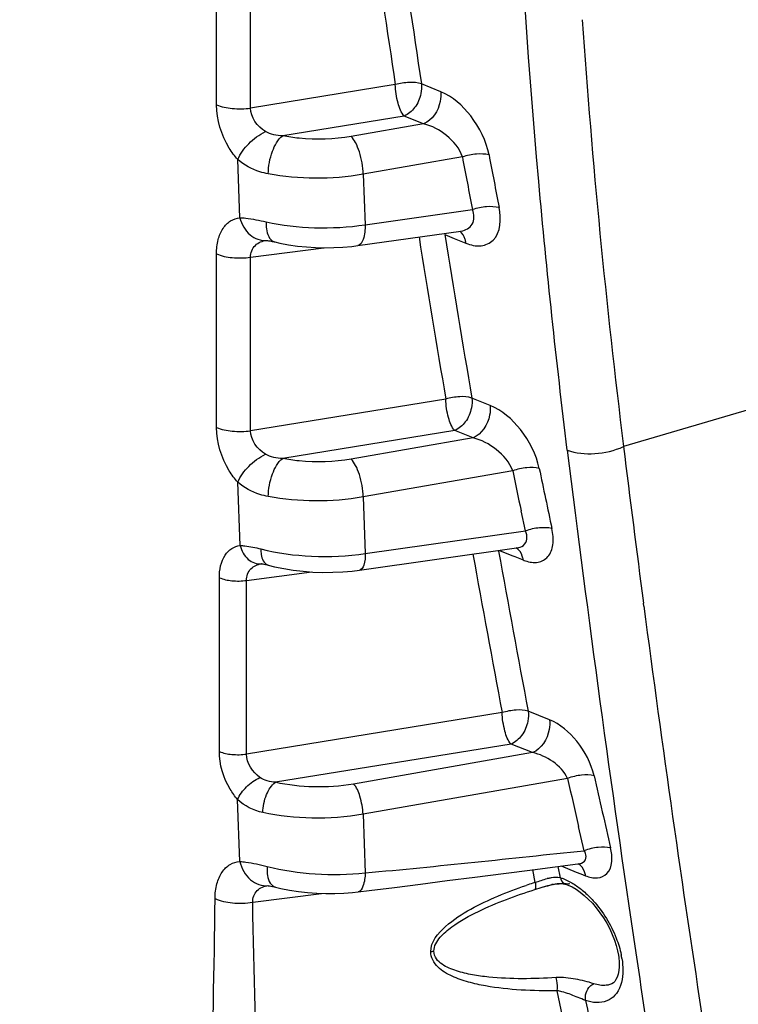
# Model space of a CAD drawing. Header units: millimetres. Extents: x 0 to 1660, y 0 to 1166.
# Tile 71 of 94: x 1292 to 1350, y 845 to 925. Entities that reach past the tile are written whole.
import ezdxf

# ---------------------------------------------------------------- set-up
doc = ezdxf.new("R2010")
doc.units = ezdxf.units.MM
doc.header["$LTSCALE"] = 65.395
doc.layers.get('0').update_dxf_attribs({"linetype": 'CONTINUOUS'})

msp = doc.modelspace()

# ---------------------------------------------------------------- linework, layer by layer
at = {"color": 9, "linetype": 'Continuous'}
for p, q in [((1307.683, 918.188), (1307.683, 932.312)), ((1310.453, 917.913), (1310.453, 932.038)), ((1322.238, 919.824), (1310.453, 917.913)), ((1325.943, 919.244), (1324.368, 919.875)), ((1322.968, 917.262), (1313.067, 915.657)), ((1324.547, 916.631), (1322.968, 917.262)), ((1324.547, 916.631), (1318.652, 915.598)), ((1309.589, 908.992), (1309.412, 913.721)), ((1327.701, 913.936), (1319.627, 912.523)), ((1319.627, 912.523), (1319.78, 908.413)), ((1319.78, 908.413), (1328.524, 909.646)), ((1326.277, 907.613), (1327.043, 907.304)), ((1327.043, 907.304), (1327.313, 907.194)), ((1327.313, 907.194), (1327.988, 906.922)), ((1310.453, 905.777), (1316.406, 906.547)), ((1307.683, 891.926), (1307.683, 906.051)), ((1310.453, 891.651), (1310.453, 905.777)), ((1358.038, 895.427), (1340.825, 890.365)), ((1329.961, 893.716), (1328.475, 894.309)), ((1326.351, 894.229), (1310.453, 891.651)), ((1327.081, 891.667), (1313.067, 889.396)), ((1328.569, 891.073), (1318.652, 889.337)), ((1328.569, 891.073), (1327.081, 891.667)), ((1331.799, 888.393), (1319.627, 886.261)), ((1309.605, 882.307), (1309.412, 887.459)), ((1319.627, 886.261), (1319.798, 881.661)), ((1332.83, 883.499), (1332.485, 885.129)), ((1319.798, 881.661), (1332.83, 883.499)), ((1330.717, 881.913), (1331.72, 881.509)), ((1331.72, 881.509), (1331.98, 881.405)), ((1331.98, 881.405), (1332.652, 881.135)), ((1310.126, 879.473), (1315.447, 880.161)), ((1307.911, 865.557), (1307.911, 879.692)), ((1310.126, 865.337), (1310.126, 879.473)), ((1342.481, 877.375), (1342.447, 877.633)), ((1330.941, 868.711), (1310.126, 865.337)), ((1334.799, 868.129), (1333.059, 868.82)), ((1331.671, 866.149), (1312.484, 863.04)), ((1333.414, 865.457), (1318.831, 862.903)), ((1333.414, 865.457), (1331.671, 866.149)), ((1336.267, 863.36), (1319.611, 860.443)), ((1309.583, 856.603), (1309.395, 861.645)), ((1319.611, 860.443), (1319.788, 855.67)), ((1337.619, 857.477), (1337.166, 859.437)), ((1333.632, 854.897), (1333.426, 855.932)), ((1335.697, 855.273), (1335.512, 856.199)), ((1335.757, 856.231), (1336.98, 855.74)), ((1336.98, 855.74), (1337.354, 855.591)), ((1337.354, 855.591), (1337.729, 855.441)), ((1310.631, 853.277), (1316.231, 854.001)), ((1339.737, 846.585), (1339.713, 846.578)), ((1335.86, 844.001), (1335.429, 846.075))]:
    msp.add_line(p, q, dxfattribs=at)
at = {"color": 7, "linetype": 'Continuous'}
for p, q in [((1319.188, 906.72), (1327.588, 907.904)), ((1327.6, 907.906), (1327.602, 907.906)), ((1311.732, 907.14), (1311.755, 907.139)), ((1311.755, 907.139), (1311.823, 907.133)), ((1311.823, 907.133), (1311.926, 907.119)), ((1311.926, 907.119), (1312.056, 907.097)), ((1312.056, 907.097), (1312.209, 907.066)), ((1312.209, 907.066), (1312.384, 907.026)), ((1312.384, 907.026), (1312.424, 907.016)), ((1312.422, 907.017), (1312.842, 906.921)), ((1312.842, 906.921), (1313.545, 906.789)), ((1313.545, 906.789), (1314.268, 906.685)), ((1314.268, 906.685), (1315.006, 906.61)), ((1315.006, 906.61), (1315.751, 906.563)), ((1315.751, 906.563), (1316.498, 906.544)), ((1316.498, 906.544), (1317.242, 906.554)), ((1317.242, 906.554), (1317.977, 906.592)), ((1317.977, 906.592), (1318.696, 906.658)), ((1318.696, 906.658), (1319.189, 906.72)), ((1319.325, 880.307), (1332.119, 882.111)), ((1332.122, 882.111), (1332.125, 882.112)), ((1311.333, 880.827), (1311.323, 880.826)), ((1311.323, 880.826), (1311.335, 880.826)), ((1311.335, 880.826), (1311.376, 880.824)), ((1311.376, 880.824), (1311.447, 880.816)), ((1311.447, 880.816), (1311.546, 880.8)), ((1311.546, 880.8), (1311.666, 880.775)), ((1311.666, 880.775), (1311.802, 880.743)), ((1311.802, 880.743), (1311.896, 880.718)), ((1311.894, 880.718), (1312.404, 880.589)), ((1311.894, 880.718), (1311.896, 880.718)), ((1312.404, 880.589), (1313.154, 880.432)), ((1313.154, 880.432), (1313.931, 880.307)), ((1313.931, 880.307), (1314.728, 880.215)), ((1314.728, 880.215), (1315.536, 880.154)), ((1315.536, 880.154), (1316.348, 880.127)), ((1316.348, 880.127), (1317.157, 880.131)), ((1317.157, 880.131), (1317.955, 880.167)), ((1317.955, 880.167), (1318.737, 880.234)), ((1318.737, 880.234), (1319.325, 880.307)), ((1331.054, 855.627), (1333.406, 855.929)), ((1333.406, 855.929), (1337.109, 856.404)), ((1337.107, 856.403), (1337.142, 856.407)), ((1337.142, 856.407), (1337.168, 856.408)), ((1324.282, 854.76), (1326.47, 855.039)), ((1326.47, 855.039), (1328.727, 855.328)), ((1328.727, 855.328), (1331.054, 855.627)), ((1311.827, 854.633), (1311.841, 854.632)), ((1311.841, 854.632), (1311.895, 854.627)), ((1311.895, 854.627), (1311.986, 854.615)), ((1311.986, 854.615), (1312.107, 854.594)), ((1312.107, 854.594), (1312.252, 854.563)), ((1312.252, 854.563), (1312.421, 854.523)), ((1312.421, 854.523), (1312.476, 854.51)), ((1312.473, 854.51), (1312.92, 854.404)), ((1312.473, 854.51), (1312.476, 854.51)), ((1312.92, 854.404), (1313.63, 854.263)), ((1313.63, 854.263), (1314.357, 854.151)), ((1319.21, 854.124), (1320.112, 854.235)), ((1320.112, 854.235), (1322.163, 854.492)), ((1322.163, 854.492), (1324.282, 854.76)), ((1334.29, 854.527), (1334.407, 854.561)), ((1334.407, 854.561), (1334.668, 854.632)), ((1334.668, 854.632), (1334.921, 854.692)), ((1334.921, 854.692), (1335.163, 854.74)), ((1335.163, 854.74), (1335.387, 854.773)), ((1335.387, 854.773), (1335.59, 854.791)), ((1335.59, 854.791), (1335.771, 854.793)), ((1335.771, 854.793), (1335.922, 854.782)), ((1335.922, 854.782), (1336.04, 854.762)), ((1336.04, 854.762), (1336.104, 854.745)), ((1336.104, 854.745), (1336.106, 854.744)), ((1336.106, 854.744), (1336.327, 854.665)), ((1336.327, 854.665), (1336.636, 854.521)), ((1336.636, 854.521), (1336.96, 854.335)), ((1336.96, 854.335), (1337.292, 854.107)), ((1314.357, 854.151), (1315.097, 854.069)), ((1315.097, 854.069), (1315.841, 854.014)), ((1315.841, 854.014), (1316.585, 853.988)), ((1316.585, 853.988), (1317.323, 853.99)), ((1317.323, 853.99), (1318.049, 854.019)), ((1318.049, 854.019), (1318.758, 854.074)), ((1318.758, 854.074), (1319.211, 854.124)), ((1337.292, 854.107), (1337.626, 853.84)), ((1337.626, 853.84), (1337.958, 853.536)), ((1337.958, 853.536), (1338.285, 853.198)), ((1338.285, 853.198), (1338.603, 852.827)), ((1338.603, 852.827), (1338.908, 852.428)), ((1338.908, 852.428), (1339.194, 852.006)), ((1339.194, 852.006), (1339.459, 851.566)), ((1339.459, 851.566), (1339.698, 851.114)), ((1339.698, 851.114), (1339.908, 850.656)), ((1339.908, 850.656), (1340.086, 850.2)), ((1340.086, 850.2), (1340.232, 849.749)), ((1340.232, 849.749), (1340.343, 849.313)), ((1340.343, 849.313), (1340.409, 848.963)), ((1340.409, 848.962), (1340.436, 848.771)), ((1340.436, 848.771), (1340.469, 848.391)), ((1340.471, 848.036), (1340.442, 847.712)), ((1340.469, 848.391), (1340.471, 848.036)), ((1340.308, 847.183), (1340.211, 846.985)), ((1340.387, 847.427), (1340.308, 847.183)), ((1340.442, 847.712), (1340.387, 847.427)), ((1339.871, 846.642), (1339.714, 846.578)), ((1339.997, 846.726), (1339.871, 846.642)), ((1340.107, 846.836), (1339.997, 846.726)), ((1340.211, 846.985), (1340.107, 846.836))]:
    msp.add_line(p, q, dxfattribs=at)
at = {"color": 9, "linetype": 'Continuous'}
for centre, radius, start, end in [((2710.002, 1129.614), 1403.531, 188.047151, 188.596413), ((2710.828, 1129.434), 1402.208, 188.038833, 188.595028), ((1987.478, 970.573), 651.609, 184.001152, 187.070589), ((2768.569, 1188.063), 1466.713, 190.77186, 190.942527), ((2769.472, 1187.909), 1465.409, 190.768999, 190.939645), ((2699.244, 1127.938), 1392.643, 189.110761, 189.66093), ((2700.058, 1127.757), 1391.308, 189.10407, 189.659393), ((1312.558, 907.569), 0.569, 246.87133, 256.17247), ((2968.655, 1091.28), 1640.182, 187.036173, 187.484523), ((2950.259, 1089.147), 1626.241, 187.03116, 188.485795), ((2757.236, 1186.175), 1456.209, 191.799723, 191.93092), ((2757.752, 1185.942), 1454.509, 191.796727, 191.993533), ((2688.614, 1126.079), 1381.852, 190.190105, 190.733925), ((2689.405, 1125.895), 1380.493, 190.182445, 190.732241), ((1312.035, 881.238), 0.539, 248.01861, 254.78173), ((1333.845, 884.105), 3.201, 248.11253, 251.49912), ((2942.864, 1087.807), 1614.159, 187.49077, 188.716887), ((2745.993, 1184.104), 1445.753, 192.817857, 192.977341), ((2746.248, 1183.807), 1443.783, 192.814744, 193.053994), ((1335.856, 850.712), 4.67, 104.34342, 105.38191), ((1335.387, 854.288), 1.033, 72.53486, 75.62009), ((1312.625, 855.096), 0.606, 246.97247, 255.48991), ((1346.068, 815.89), 40.941, 107.97927, 108.76284), ((1346.574, 814.337), 42.575, 107.69684, 107.98236), ((1333.735, 847.577), 7.049, 9.08588, 11.67666), ((2928.073, 1085.871), 1603.815, 188.487032, 188.897027), ((2117.679, 2637.661), 1975.066, 245.177376, 245.774385), ((2675.896, 1123.217), 1366.721, 191.733328, 191.974014)]:
    msp.add_arc(centre, radius, start, end, dxfattribs=at)
at = {"color": 7, "linetype": 'Continuous'}
for centre, radius, start, end in [((1336.426, 848.212), 6.655, 101.402, 102.40167), ((1336.036, 853.4), 1.415, 73.33502, 76.18058), ((2112.986, 2627.091), 1963.594, 245.172202, 245.772714)]:
    msp.add_arc(centre, radius, start, end, dxfattribs=at)
at = {"color": 9, "linetype": 'Continuous'}
for points, knots in [([(1336.248, 890.08), (1335.351, 897.349), (1332.272, 926.201), (1331.126, 955.264), (1331.435, 976.953)], [0, 0, 0, 0, 0.252424, 1, 1, 1, 1]), ([(1324.368, 919.875), (1324.058, 919.998), (1323.315, 920.032), (1322.61, 919.919), (1322.238, 919.824)], [0, 0, 0, 0, 0.465269, 1, 1, 1, 1]), ([(1322.968, 917.262), (1322.7, 917.544), (1322.395, 918.437), (1322.247, 919.315), (1322.238, 919.824)], [0, 0, 0, 0, 0.433685, 1, 1, 1, 1]), ([(1324.368, 919.875), (1324.406, 919.615), (1324.336, 918.927), (1323.925, 917.941), (1323.3, 917.413), (1322.968, 917.262)], [0, 0, 0, 0, 0.252249, 0.64978, 1, 1, 1, 1]), ([(1325.943, 919.244), (1325.972, 918.983), (1325.903, 917.968), (1325.25, 916.911), (1324.547, 916.631)], [0, 0, 0, 0, 0.25753, 1, 1, 1, 1]), ([(1329.871, 914.097), (1329.652, 915.246), (1328.633, 917.292), (1326.914, 918.857), (1325.943, 919.244)], [0, 0, 0, 0, 0.528099, 1, 1, 1, 1]), ([(1309.412, 913.721), (1309.151, 914.009), (1308.194, 915.314), (1307.682, 916.962), (1307.683, 918.188)], [0, 0, 0, 0, 0.24123, 1, 1, 1, 1]), ([(1307.683, 918.188), (1308.081, 918.009), (1309.018, 917.826), (1309.959, 917.841), (1310.453, 917.913)], [0, 0, 0, 0, 0.466868, 1, 1, 1, 1]), ([(1309.412, 913.721), (1309.602, 914.209), (1310.277, 915.097), (1311.155, 915.762), (1311.662, 916)], [0, 0, 0, 0, 0.483315, 1, 1, 1, 1]), ([(1327.701, 913.936), (1327.481, 914.624), (1326.512, 915.78), (1325.227, 916.47), (1324.547, 916.631)], [0, 0, 0, 0, 0.507759, 1, 1, 1, 1]), ([(1311.896, 912.556), (1311.898, 913.18), (1312.114, 914.289), (1312.662, 915.359), (1313.067, 915.657)], [0, 0, 0, 0, 0.553876, 1, 1, 1, 1]), ([(1318.652, 915.598), (1317.255, 915.354), (1315.356, 915.295), (1313.507, 915.566), (1313.067, 915.657)], [0, 0, 0, 0, 0.759313, 1, 1, 1, 1]), ([(1319.627, 912.523), (1319.605, 913.139), (1319.451, 914.029), (1319.056, 915.046), (1318.799, 915.457), (1318.652, 915.598)], [0, 0, 0, 0, 0.564892, 0.813446, 1, 1, 1, 1]), ([(1311.896, 912.556), (1311.662, 912.601), (1310.769, 912.819), (1309.917, 913.262), (1309.412, 913.721)], [0, 0, 0, 0, 0.258837, 1, 1, 1, 1]), ([(1329.871, 914.097), (1329.543, 914.184), (1328.796, 914.2), (1328.073, 914.059), (1327.701, 913.937)], [0, 0, 0, 0, 0.463699, 1, 1, 1, 1]), ([(1319.627, 912.523), (1318.337, 912.297), (1315.744, 912.098), (1313.15, 912.313), (1311.896, 912.556)], [0, 0, 0, 0, 0.506323, 1, 1, 1, 1]), ([(1327.603, 907.906), (1327.951, 907.955), (1328.748, 908.374), (1328.656, 909.271), (1328.524, 909.646)], [0, 0, 0, 0, 0.468942, 1, 1, 1, 1]), ([(1327.988, 906.922), (1328.375, 906.766), (1329.169, 906.567), (1330.838, 907.321), (1330.863, 908.93), (1330.693, 909.811)], [0, 0, 0, 0, 0.249289, 0.4641, 1, 1, 1, 1]), ([(1330.693, 909.811), (1330.365, 909.897), (1329.618, 909.911), (1328.896, 909.769), (1328.524, 909.645)], [0, 0, 0, 0, 0.463603, 1, 1, 1, 1]), ([(1307.683, 906.051), (1307.683, 906.438), (1307.758, 907.162), (1308.141, 908.113), (1308.774, 908.776), (1309.322, 908.963), (1309.589, 908.992)], [0, 0, 0, 0, 0.303296, 0.564497, 0.789461, 1, 1, 1, 1]), ([(1309.589, 908.992), (1309.72, 908.464), (1310.217, 907.501), (1311.284, 907.092), (1311.749, 907.143)], [0, 0, 0, 0, 0.537928, 1, 1, 1, 1]), ([(1309.589, 908.992), (1309.745, 908.988), (1310.463, 908.929), (1311.168, 908.777), (1311.716, 908.653)], [0, 0, 0, 0, 0.217667, 1, 1, 1, 1]), ([(1311.716, 908.653), (1311.713, 908.463), (1311.739, 907.899), (1311.97, 907.201), (1312.334, 907.046)], [0, 0, 0, 0, 0.324925, 1, 1, 1, 1]), ([(1311.716, 908.653), (1313.012, 908.362), (1315.713, 908.069), (1318.424, 908.209), (1319.78, 908.413)], [0, 0, 0, 0, 0.491928, 1, 1, 1, 1]), ([(1319.78, 908.413), (1319.782, 908.012), (1319.77, 907.431), (1319.407, 906.751), (1319.189, 906.72)], [0, 0, 0, 0, 0.644638, 1, 1, 1, 1]), ([(1310.453, 905.777), (1310.445, 906.123), (1310.731, 906.85), (1311.429, 907.101), (1311.76, 907.144)], [0, 0, 0, 0, 0.509159, 1, 1, 1, 1]), ([(1327.988, 906.922), (1327.976, 907.026), (1327.908, 907.388), (1327.703, 907.743), (1327.483, 907.893)], [0, 0, 0, 0, 0.281008, 1, 1, 1, 1]), ([(1307.683, 906.051), (1308.081, 905.872), (1309.018, 905.69), (1309.959, 905.705), (1310.453, 905.777)], [0, 0, 0, 0, 0.466868, 1, 1, 1, 1]), ([(1328.475, 894.309), (1328.165, 894.429), (1327.423, 894.454), (1326.72, 894.33), (1326.351, 894.229)], [0, 0, 0, 0, 0.464519, 1, 1, 1, 1]), ([(1328.475, 894.309), (1328.517, 894.048), (1328.453, 893.353), (1328.045, 892.356), (1327.416, 891.82), (1327.081, 891.667)], [0, 0, 0, 0, 0.251538, 0.6494, 1, 1, 1, 1]), ([(1327.081, 891.667), (1326.812, 891.949), (1326.507, 892.842), (1326.359, 893.72), (1326.351, 894.229)], [0, 0, 0, 0, 0.433685, 1, 1, 1, 1]), ([(1329.961, 893.716), (1329.993, 893.454), (1329.933, 892.429), (1329.279, 891.357), (1328.569, 891.073)], [0, 0, 0, 0, 0.256873, 1, 1, 1, 1]), ([(1333.964, 888.582), (1333.723, 889.731), (1332.67, 891.767), (1330.937, 893.327), (1329.961, 893.716)], [0, 0, 0, 0, 0.527474, 1, 1, 1, 1]), ([(1309.412, 887.459), (1309.151, 887.748), (1308.194, 889.052), (1307.682, 890.701), (1307.683, 891.926)], [0, 0, 0, 0, 0.24123, 1, 1, 1, 1]), ([(1307.683, 891.926), (1308.081, 891.747), (1309.018, 891.565), (1309.959, 891.58), (1310.453, 891.652)], [0, 0, 0, 0, 0.466868, 1, 1, 1, 1]), ([(1331.799, 888.393), (1331.556, 889.079), (1330.556, 890.22), (1329.257, 890.912), (1328.569, 891.073)], [0, 0, 0, 0, 0.507134, 1, 1, 1, 1]), ([(1336.248, 890.08), (1336.946, 889.807), (1338.548, 889.691), (1340.096, 890.026), (1340.825, 890.365)], [0, 0, 0, 0, 0.482327, 1, 1, 1, 1]), ([(1309.412, 887.46), (1309.602, 887.948), (1310.277, 888.836), (1311.155, 889.501), (1311.662, 889.739)], [0, 0, 0, 0, 0.483315, 1, 1, 1, 1]), ([(1311.896, 886.294), (1311.898, 886.918), (1312.114, 888.027), (1312.662, 889.097), (1313.067, 889.395)], [0, 0, 0, 0, 0.553876, 1, 1, 1, 1]), ([(1318.652, 889.337), (1317.255, 889.092), (1315.356, 889.033), (1313.507, 889.305), (1313.067, 889.396)], [0, 0, 0, 0, 0.759313, 1, 1, 1, 1]), ([(1319.627, 886.261), (1319.605, 886.877), (1319.451, 887.768), (1319.056, 888.785), (1318.799, 889.195), (1318.652, 889.337)], [0, 0, 0, 0, 0.564892, 0.813446, 1, 1, 1, 1]), ([(1333.964, 888.582), (1333.636, 888.666), (1332.889, 888.673), (1332.17, 888.522), (1331.799, 888.393)], [0, 0, 0, 0, 0.462916, 1, 1, 1, 1]), ([(1311.896, 886.294), (1311.662, 886.34), (1310.769, 886.557), (1309.917, 887), (1309.412, 887.459)], [0, 0, 0, 0, 0.258837, 1, 1, 1, 1]), ([(1319.627, 886.261), (1318.337, 886.035), (1315.744, 885.836), (1313.15, 886.051), (1311.896, 886.294)], [0, 0, 0, 0, 0.506323, 1, 1, 1, 1]), ([(1332.669, 882.323), (1332.82, 882.441), (1333.043, 882.857), (1332.921, 883.289), (1332.83, 883.499)], [0, 0, 0, 0, 0.455215, 1, 1, 1, 1]), ([(1334.993, 883.693), (1334.666, 883.777), (1333.919, 883.782), (1333.201, 883.628), (1332.83, 883.499)], [0, 0, 0, 0, 0.4628, 1, 1, 1, 1]), ([(1332.83, 881.069), (1333.158, 880.96), (1333.834, 880.839), (1334.788, 881.359), (1335.161, 882.464), (1335.085, 883.261), (1334.993, 883.693)], [0, 0, 0, 0, 0.240466, 0.451156, 0.69321, 1, 1, 1, 1]), ([(1307.911, 879.692), (1307.91, 880.326), (1308.08, 881.274), (1308.88, 882.114), (1309.367, 882.281), (1309.605, 882.307)], [0, 0, 0, 0, 0.561935, 0.788232, 1, 1, 1, 1]), ([(1309.604, 882.307), (1309.71, 881.884), (1310.108, 881.113), (1310.962, 880.787), (1311.333, 880.827)], [0, 0, 0, 0, 0.537933, 1, 1, 1, 1]), ([(1309.605, 882.307), (1309.73, 882.307), (1310.3, 882.271), (1310.859, 882.143), (1311.289, 882.032)], [0, 0, 0, 0, 0.220199, 1, 1, 1, 1]), ([(1311.289, 882.032), (1311.287, 881.88), (1311.31, 881.417), (1311.53, 880.861), (1311.834, 880.739)], [0, 0, 0, 0, 0.316994, 1, 1, 1, 1]), ([(1311.289, 882.032), (1312.637, 881.682), (1315.489, 881.323), (1318.355, 881.447), (1319.798, 881.661)], [0, 0, 0, 0, 0.488346, 1, 1, 1, 1]), ([(1319.798, 881.661), (1319.799, 881.341), (1319.79, 880.876), (1319.5, 880.332), (1319.325, 880.307)], [0, 0, 0, 0, 0.644638, 1, 1, 1, 1]), ([(1332.652, 881.135), (1332.638, 881.242), (1332.562, 881.615), (1332.33, 881.977), (1332.092, 882.114)], [0, 0, 0, 0, 0.282924, 1, 1, 1, 1]), ([(1310.126, 879.473), (1310.121, 879.812), (1310.359, 880.516), (1311.025, 880.787), (1311.338, 880.828)], [0, 0, 0, 0, 0.517586, 1, 1, 1, 1]), ([(1307.911, 879.692), (1308.229, 879.549), (1308.979, 879.403), (1309.732, 879.415), (1310.126, 879.473)], [0, 0, 0, 0, 0.466884, 1, 1, 1, 1]), ([(1333.059, 868.82), (1332.749, 868.937), (1332.008, 868.953), (1331.308, 868.818), (1330.941, 868.711)], [0, 0, 0, 0, 0.463764, 1, 1, 1, 1]), ([(1331.671, 866.149), (1331.402, 866.431), (1331.097, 867.324), (1330.949, 868.203), (1330.941, 868.711)], [0, 0, 0, 0, 0.433685, 1, 1, 1, 1]), ([(1333.059, 868.82), (1333.105, 868.558), (1333.047, 867.857), (1332.642, 866.848), (1332.008, 866.305), (1331.671, 866.149)], [0, 0, 0, 0, 0.250818, 0.649021, 1, 1, 1, 1]), ([(1334.799, 868.129), (1334.835, 867.865), (1334.785, 866.831), (1334.13, 865.744), (1333.414, 865.457)], [0, 0, 0, 0, 0.256221, 1, 1, 1, 1]), ([(1338.426, 863.577), (1338.194, 864.598), (1337.225, 866.401), (1335.672, 867.782), (1334.799, 868.129)], [0, 0, 0, 0, 0.527182, 1, 1, 1, 1]), ([(1309.395, 861.645), (1309.17, 861.902), (1308.349, 863.051), (1307.91, 864.488), (1307.911, 865.557)], [0, 0, 0, 0, 0.242134, 1, 1, 1, 1]), ([(1307.911, 865.557), (1308.229, 865.414), (1308.979, 865.268), (1309.732, 865.28), (1310.126, 865.337)], [0, 0, 0, 0, 0.466884, 1, 1, 1, 1]), ([(1336.267, 863.36), (1336.026, 863.918), (1335.113, 864.811), (1334.001, 865.336), (1333.414, 865.457)], [0, 0, 0, 0, 0.503412, 1, 1, 1, 1]), ([(1309.395, 861.646), (1309.554, 862.029), (1310.103, 862.725), (1310.804, 863.248), (1311.209, 863.437)], [0, 0, 0, 0, 0.481634, 1, 1, 1, 1]), ([(1311.453, 860.575), (1311.455, 861.075), (1311.646, 861.974), (1312.14, 862.815), (1312.484, 863.04)], [0, 0, 0, 0, 0.548482, 1, 1, 1, 1]), ([(1318.831, 862.903), (1317.764, 862.716), (1315.63, 862.572), (1313.5, 862.8), (1312.484, 863.04)], [0, 0, 0, 0, 0.509173, 1, 1, 1, 1]), ([(1338.426, 863.577), (1338.099, 863.659), (1337.352, 863.657), (1336.636, 863.494), (1336.267, 863.36)], [0, 0, 0, 0, 0.462121, 1, 1, 1, 1]), ([(1319.611, 860.443), (1319.593, 860.935), (1319.434, 861.786), (1319.102, 862.641), (1318.831, 862.903)], [0, 0, 0, 0, 0.566476, 1, 1, 1, 1]), ([(1319.611, 860.443), (1318.24, 860.202), (1315.499, 860.01), (1312.76, 860.281), (1311.453, 860.575)], [0, 0, 0, 0, 0.509451, 1, 1, 1, 1]), ([(1339.776, 857.701), (1339.449, 857.782), (1338.702, 857.778), (1337.987, 857.613), (1337.619, 857.477)], [0, 0, 0, 0, 0.461991, 1, 1, 1, 1]), ([(1337.729, 855.441), (1338.037, 855.318), (1338.657, 855.151), (1339.984, 855.733), (1339.935, 857.017), (1339.776, 857.701)], [0, 0, 0, 0, 0.252427, 0.465359, 1, 1, 1, 1]), ([(1337.109, 856.404), (1337.301, 856.428), (1337.715, 856.532), (1337.802, 856.976), (1337.76, 857.148)], [0, 0, 0, 0, 0.52248, 1, 1, 1, 1]), ([(1307.558, 853.581), (1307.562, 853.984), (1307.647, 854.737), (1308.053, 855.723), (1308.724, 856.405), (1309.303, 856.584), (1309.583, 856.603)], [0, 0, 0, 0, 0.30301, 0.563946, 0.788661, 1, 1, 1, 1]), ([(1309.583, 856.603), (1309.715, 856.042), (1310.24, 855.008), (1311.38, 854.583), (1311.877, 854.636)], [0, 0, 0, 0, 0.535018, 1, 1, 1, 1]), ([(1309.583, 856.603), (1309.746, 856.593), (1310.494, 856.509), (1311.228, 856.334), (1311.798, 856.189)], [0, 0, 0, 0, 0.217423, 1, 1, 1, 1]), ([(1311.798, 856.189), (1311.787, 855.995), (1311.787, 855.42), (1312.016, 854.697), (1312.388, 854.539)], [0, 0, 0, 0, 0.325532, 1, 1, 1, 1]), ([(1311.798, 856.189), (1313.081, 855.864), (1315.749, 855.485), (1318.441, 855.52), (1319.788, 855.67)], [0, 0, 0, 0, 0.4941, 1, 1, 1, 1]), ([(1337.729, 855.441), (1337.714, 855.547), (1337.634, 855.913), (1337.4, 856.267), (1337.163, 856.398)], [0, 0, 0, 0, 0.282775, 1, 1, 1, 1]), ([(1319.788, 855.67), (1319.771, 855.301), (1319.73, 854.781), (1319.408, 854.148), (1319.211, 854.124)], [0, 0, 0, 0, 0.650458, 1, 1, 1, 1]), ([(1334.699, 855.236), (1334.783, 855.258), (1335.091, 855.327), (1335.421, 855.346), (1335.644, 855.289)], [0, 0, 0, 0, 0.275125, 1, 1, 1, 1]), ([(1335.697, 855.273), (1335.789, 855.244), (1336.176, 855.106), (1336.542, 854.911), (1336.807, 854.743)], [0, 0, 0, 0, 0.235092, 1, 1, 1, 1]), ([(1310.631, 853.277), (1310.611, 853.618), (1310.882, 854.344), (1311.569, 854.596), (1311.896, 854.639)], [0, 0, 0, 0, 0.509367, 1, 1, 1, 1]), ([(1325.121, 849.25), (1325.121, 850.048), (1326.326, 851.483), (1329.022, 853.177), (1331.351, 854.129), (1332.899, 854.655)], [0, 0, 0, 0, 0.244566, 0.498999, 1, 1, 1, 1]), ([(1325.381, 849.306), (1325.381, 849.716), (1325.859, 850.502), (1327.136, 851.555), (1328.982, 852.578), (1331.265, 853.535), (1332.82, 854.068), (1333.598, 854.314)], [0, 0, 0, 0, 0.123584, 0.251874, 0.504587, 0.753594, 1, 1, 1, 1]), ([(1333.622, 854.335), (1333.619, 854.331), (1333.611, 854.323), (1333.603, 854.316), (1333.598, 854.314)], [0, 0, 0, 0, 0.520933, 1, 1, 1, 1]), ([(1333.633, 854.897), (1333.654, 854.779), (1333.676, 854.597), (1333.665, 854.39), (1333.622, 854.335)], [0, 0, 0, 0, 0.631238, 1, 1, 1, 1]), ([(1307.558, 853.581), (1307.997, 853.375), (1309.038, 853.165), (1310.085, 853.189), (1310.631, 853.277)], [0, 0, 0, 0, 0.467288, 1, 1, 1, 1]), ([(1337.557, 854.186), (1337.844, 853.941), (1338.956, 852.842), (1339.796, 851.471), (1340.228, 850.367)], [0, 0, 0, 0, 0.241299, 1, 1, 1, 1]), ([(1335.429, 846.075), (1334.447, 846.059), (1332.495, 846.09), (1330.073, 846.344), (1328.198, 846.753), (1326.864, 847.221), (1325.639, 847.894), (1325.117, 848.793), (1325.121, 849.25)], [0, 0, 0, 0, 0.257303, 0.511087, 0.636184, 0.75947, 0.880236, 1, 1, 1, 1]), ([(1335.331, 847.143), (1333.508, 847.033), (1331.218, 846.997), (1328.521, 847.353), (1327.232, 847.65), (1326.209, 848.068), (1325.541, 848.644), (1325.379, 849.085), (1325.381, 849.306)], [0, 0, 0, 0, 0.509625, 0.634667, 0.757988, 0.87864, 0.938341, 1, 1, 1, 1]), ([(1338.404, 846.649), (1337.919, 846.809), (1336.907, 847.059), (1335.861, 847.175), (1335.331, 847.143)], [0, 0, 0, 0, 0.490117, 1, 1, 1, 1]), ([(1335.429, 846.075), (1335.465, 846.352), (1335.455, 846.72), (1335.36, 847.068), (1335.331, 847.143)], [0, 0, 0, 0, 0.777067, 1, 1, 1, 1]), ([(1340.772, 847.714), (1340.766, 847.074), (1340.58, 846.092), (1339.673, 845.269), (1339.125, 845.129), (1338.851, 845.112)], [0, 0, 0, 0, 0.5409, 0.768666, 1, 1, 1, 1]), ([(1337.733, 845.285), (1337.66, 845.685), (1337.853, 846.292), (1338.29, 846.606), (1338.404, 846.649)], [0, 0, 0, 0, 0.77015, 1, 1, 1, 1]), ([(1339.713, 846.578), (1339.617, 846.549), (1339.181, 846.464), (1338.727, 846.542), (1338.404, 846.649)], [0, 0, 0, 0, 0.228277, 1, 1, 1, 1]), ([(1336.975, 845.588), (1336.594, 845.743), (1336.089, 845.947), (1335.558, 846.058), (1335.429, 846.075)], [0, 0, 0, 0, 0.760393, 1, 1, 1, 1]), ([(1337.733, 845.285), (1337.677, 845.306), (1337.422, 845.403), (1337.171, 845.508), (1336.975, 845.588)], [0, 0, 0, 0, 0.220996, 1, 1, 1, 1]), ([(1338.851, 845.112), (1338.763, 845.107), (1338.383, 845.107), (1338.007, 845.191), (1337.733, 845.285)], [0, 0, 0, 0, 0.234439, 1, 1, 1, 1])]:
    msp.add_open_spline(points, degree=3, knots=knots, dxfattribs=at)
for points in [[(1311.662, 916), (1311.023, 916.401), (1310.436, 917.159), (1310.453, 917.913)], [(1313.067, 915.657), (1312.585, 915.674), (1312.071, 915.745), (1311.662, 916)], [(1311.662, 889.739), (1311.023, 890.139), (1310.436, 890.897), (1310.453, 891.651)], [(1313.067, 889.396), (1312.585, 889.413), (1312.071, 889.483), (1311.662, 889.739)], [(1332.125, 882.112), (1332.318, 882.139), (1332.516, 882.204), (1332.669, 882.323)], [(1311.209, 863.437), (1310.616, 863.862), (1310.114, 864.608), (1310.126, 865.337)], [(1312.484, 863.04), (1312.04, 863.073), (1311.571, 863.178), (1311.209, 863.437)], [(1311.453, 860.575), (1310.699, 860.745), (1309.949, 861.106), (1309.395, 861.646)], [(1319.788, 855.67), (1325.738, 856.203), (1331.676, 856.864), (1337.619, 857.477)], [(1337.76, 857.148), (1337.731, 857.264), (1337.68, 857.375), (1337.619, 857.477)], [(1333.632, 854.897), (1333.961, 854.999), (1334.284, 855.123), (1334.617, 855.214)], [(1335.697, 855.273), (1335.731, 855.104), (1335.816, 854.927), (1335.953, 854.823)], [(1335.953, 854.823), (1335.999, 854.789), (1336.05, 854.762), (1336.104, 854.745)], [(1336.807, 854.743), (1337.07, 854.575), (1337.32, 854.387), (1337.557, 854.186)], [(1307.248, 836.525), (1307.369, 842.21), (1307.5, 847.895), (1307.558, 853.581)], [(1311.075, 836.146), (1310.902, 841.855), (1310.714, 847.565), (1310.631, 853.277)], [(1340.228, 850.367), (1340.401, 849.925), (1340.542, 849.468), (1340.637, 849.004)], [(1325.121, 849.25), (1325.203, 849.262), (1325.291, 849.269), (1325.363, 849.311)], [(1340.695, 848.69), (1340.746, 848.368), (1340.775, 848.041), (1340.772, 847.714)]]:
    msp.add_open_spline(points, degree=3, dxfattribs=at)
at = {"color": 7, "linetype": 'Continuous'}
for points in [[(1333.598, 854.314), (1333.828, 854.386), (1334.059, 854.459), (1334.29, 854.527)], [(1334.307, 854.532), (1334.535, 854.599), (1334.765, 854.661), (1334.997, 854.712)]]:
    msp.add_open_spline(points, degree=3, dxfattribs=at)
msp.add_open_spline([(1335.11, 854.736), (1335.224, 854.759), (1335.639, 854.83), (1336.076, 854.848), (1336.374, 854.774)], degree=3, knots=[0, 0, 0, 0, 0.27346, 1, 1, 1, 1], dxfattribs=at)

doc.saveas('drawing.dxf')
